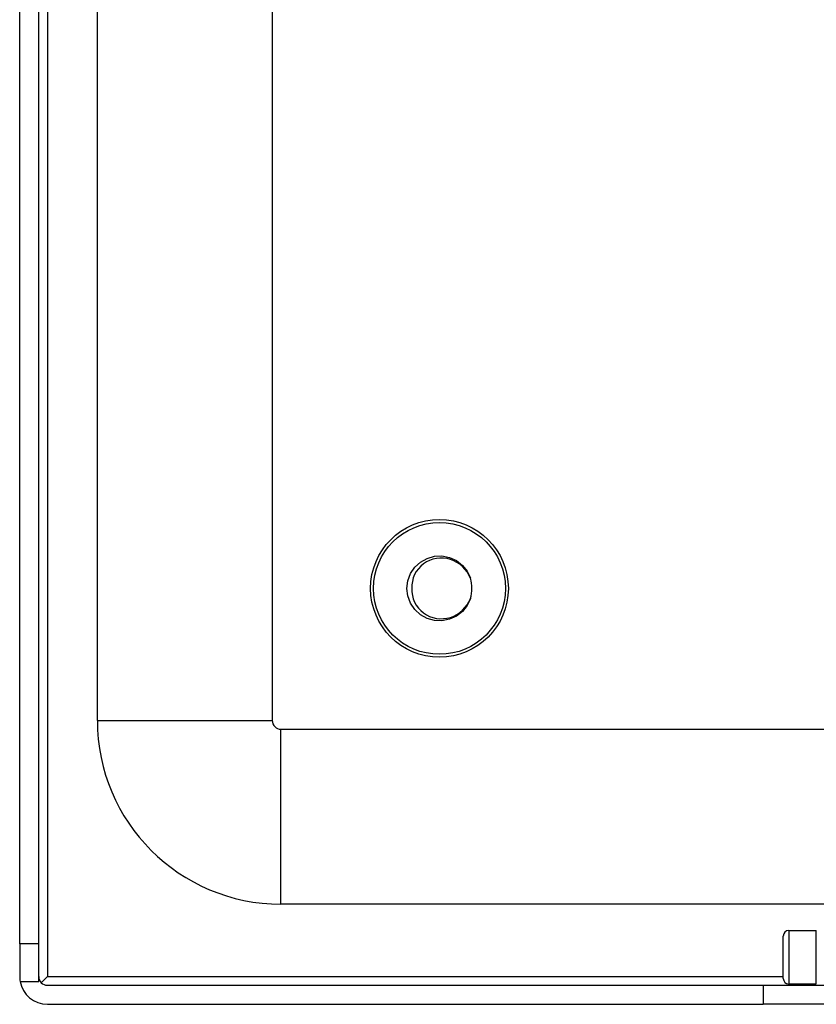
# Model space of a CAD drawing. Header units: inches. Extents: x 20 to 683, y 61 to 320.
# Tile 16 of 204: x 20.35 to 23.19, y 180.78 to 184.29. Entities that reach past the tile are written whole.
import ezdxf

# ---------------------------------------------------------------- set-up
doc = ezdxf.new("R2010")
doc.units = ezdxf.units.IN
doc.header["$MEASUREMENT"] = 0
doc.layers.add('Visible Edges(ANSI)', color=7, linetype='Continuous', lineweight=25)
doc.layers.add('Visible Tangent Edges(ANSI)', color=7, linetype='Continuous', lineweight=25)

msp = doc.modelspace()

# ---------------------------------------------------------------- linework, layer by layer
at = {"layer": 'Visible Edges(ANSI)'}
for p, q in [((20.3478, 180.9917), (20.3478, 210.5947)), ((20.4158, 180.9917), (20.4158, 210.5947)), ((20.6253, 181.7897), (20.6253, 195.5129)), ((21.2503, 195.3509), (21.2503, 181.7897)), ((21.2813, 181.7587), (91.2173, 181.7587)), ((23.3478, 181.1337), (21.2813, 181.1337)), ((23.0959, 181.0392), (23.1943, 181.0392)), ((23.1943, 180.8483), (23.1943, 181.0392)), ((23.0762, 180.8679), (23.0762, 181.0195)), ((20.4158, 180.9917), (20.3478, 180.9917)), ((20.3478, 180.9917), (20.3478, 180.8747)), ((20.4158, 180.8577), (20.4158, 180.9917)), ((20.3493, 180.8577), (20.4158, 180.8577)), ((20.4249, 180.8528), (20.4468, 180.8747)), ((20.4468, 180.8437), (23.0048, 180.8437)), ((23.0048, 180.8437), (23.3168, 180.8437)), ((23.0959, 180.8483), (23.1943, 180.8483)), ((20.4468, 180.7757), (23.0048, 180.7757)), ((23.3168, 180.7757), (23.0048, 180.7757))]:
    msp.add_line(p, q, dxfattribs=at)
at = {"layer": 'Visible Edges(ANSI)', "flags": 128}
for points in [[(21.9582, 182.2255), (21.9467, 182.2008), (21.9298, 182.1794), (21.9083, 182.1626), (21.8835, 182.1512), (21.8568, 182.1459), (21.8295, 182.147), (21.8033, 182.1545), (21.7795, 182.1678), (21.7595, 182.1864), (21.7443, 182.2091), (21.7349, 182.2346), (21.7317, 182.2617), (21.7349, 182.2888), (21.7443, 182.3144), (21.7595, 182.3371), (21.7795, 182.3556), (21.8033, 182.369), (21.8295, 182.3764), (21.8568, 182.3775), (21.8835, 182.3723), (21.9083, 182.3609), (21.9298, 182.344), (21.9467, 182.3227), (21.9582, 182.2979)], [(21.9582, 182.2979), (21.953, 182.3095), (21.9465, 182.3204), (21.9389, 182.3305), (21.9302, 182.3397), (21.9205, 182.3478), (21.91, 182.3548), (21.8988, 182.3606), (21.887, 182.3651), (21.8747, 182.3682), (21.8622, 182.3699), (21.8495, 182.3701), (21.837, 182.3688), (21.8246, 182.3661), (21.8127, 182.3619), (21.8014, 182.3563), (21.7908, 182.3494), (21.7811, 182.3413), (21.7725, 182.3321), (21.7651, 182.3219), (21.759, 182.3109), (21.7543, 182.2991), (21.7511, 182.2869), (21.7495, 182.2744), (21.7494, 182.2617)], [(21.7494, 182.2617), (21.7494, 182.2491), (21.7511, 182.2366), (21.7542, 182.2244), (21.7589, 182.2127), (21.765, 182.2016), (21.7724, 182.1914), (21.7811, 182.1822), (21.7907, 182.1741), (21.8013, 182.1672), (21.8127, 182.1616), (21.8246, 182.1574), (21.8369, 182.1547), (21.8495, 182.1534), (21.8621, 182.1536), (21.8746, 182.1552), (21.8869, 182.1583), (21.8988, 182.1628), (21.91, 182.1686), (21.9205, 182.1756), (21.9302, 182.1838), (21.9389, 182.193), (21.9465, 182.2031), (21.953, 182.214), (21.9582, 182.2255)]]:
    msp.add_lwpolyline(points, dxfattribs=at)
at = {"layer": 'Visible Edges(ANSI)'}
for radius in [0.2461, 0.2355]:
    msp.add_circle((21.8478, 182.2617), radius, dxfattribs=at)
for centre, radius, start, end in [((21.8478, 182.2617), 0.1161, 341.832, 18.168), ((21.2813, 181.7897), 0.656, 180, 270), ((21.2813, 181.7897), 0.031, 180, 270), ((23.0959, 181.0195), 0.0197, 90, 180), ((20.4468, 180.8747), 0.099, 180, 189.8877), ((20.4468, 180.8747), 0.099, 189.8877, 270), ((20.4468, 180.8747), 0.031, 180, 270), ((23.0959, 180.8679), 0.0197, 180, 270)]:
    msp.add_arc(centre, radius, start, end, dxfattribs=at)
at = {"layer": 'Visible Tangent Edges(ANSI)'}
for p, q in [((20.4468, 210.5947), (20.4468, 180.8747)), ((20.6253, 181.7897), (21.2503, 181.7897)), ((21.2813, 181.1337), (21.2813, 181.7587)), ((23.0959, 181.0392), (23.0959, 180.8483)), ((20.4468, 180.8747), (23.0762, 180.8747)), ((23.0048, 180.8437), (23.0048, 180.7757))]:
    msp.add_line(p, q, dxfattribs=at)

doc.saveas('drawing.dxf')
